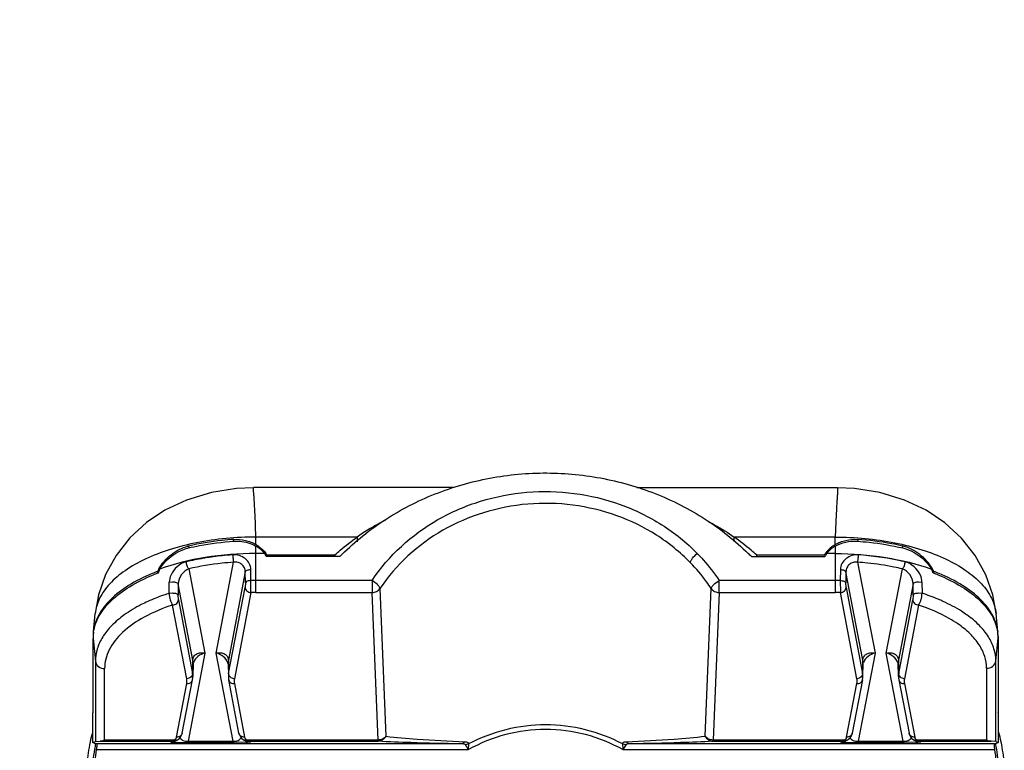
# Model space of a CAD drawing. Header units: inches. Extents: x 0 to 17, y 0 to 11.
# Tile 9 of 104: x 2.249 to 2.918, y 6.452 to 6.948. Entities that reach past the tile are written whole.
import ezdxf

# ---------------------------------------------------------------- set-up
doc = ezdxf.new("R2010")
doc.units = ezdxf.units.IN
doc.header["$LTSCALE"] = 0.935
doc.header["$MEASUREMENT"] = 0
doc.layers.get('0').update_dxf_attribs({"linetype": 'CONTINUOUS'})
doc.layers.add('1', color=7, linetype='CONTINUOUS')
doc.layers.add('2', color=7, linetype='CONTINUOUS')
doc.styles.get("Standard").update_dxf_attribs({"font": 'txt', "width": 0.8})
doc.dimstyles.new('DIMSTYLE_1', dxfattribs={"dimtxt": 0.15625, "dimasz": 0.1875, "dimexe": 0.125, "dimexo": 0.0625, "dimgap": 0.039062, "dimtad": 0, "dimtih": 1, "dimtoh": 1, "dimdec": 1, "dimlfac": 5, "dimzin": 4, "dimdsep": 46, "dimtxsty": 'Standard', "dimblk": '_FILLED', "dimblk1": '_FILLED', "dimblk2": '_FILLED', "dimcen": 0.09, "dimazin": 1, "dimtfac": 1, "dimtofl": 0, "dimtmove": 0, "dimatfit": 3, "dimldrblk": '_FILLED', "dimfxl": 1, "dimtolj": 1, "dimtzin": 4, "dimarcsym": 0})

# ---------------------------------------------------------------- blocks, each defined once
blk = doc.blocks.new('_FILLED')
at = {"color": 0, "linetype": 'ByBlock'}
blk.add_solid([(0, 0), (-1, 0.1667), (-1, -0.1667)], dxfattribs=at)
blk = doc.blocks.new('*D2')
at = {"color": 7, "linetype": 'Continuous', "transparency": 16777216}
for p, q in [((2.42582, 8.16523), (1.28254, 8.16523)), ((1.40754, 8.16523), (1.40754, 7.00897)), ((1.40754, 5.8527), (1.40754, 7.00897)), ((2.42582, 5.8527), (1.28254, 5.8527))]:
    blk.add_line(p, q, dxfattribs=at)
at = {"color": 7, "linetype": 'Continuous', "transparency": 16777216, "xscale": 0.1875, "yscale": 0.1875, "zscale": 0.1875}
for p, rotation in [((1.40754, 8.16523), 90), ((1.40754, 5.8527), 270)]:
    blk.add_blockref('_FILLED', p, dxfattribs=dict(at, rotation=rotation))
at = {"color": 7, "linetype": 'Continuous', "transparency": 16777216, "insert": (1.21223, 7.09329), "char_height": 0.15625, "width": 0.625, "attachment_point": 2, "rotation": 90, "line_spacing_factor": 0.9}
blk.add_mtext('293.7', dxfattribs=at)

msp = doc.modelspace()

# ---------------------------------------------------------------- linework, layer by layer
at = {"layer": '1', "color": 7, "linetype": 'Continuous'}
for p, q in [((2.40793, 6.63017), (2.40793, 6.63017)), ((2.54365, 6.63017), (2.40793, 6.63017)), ((2.66834, 6.63017), (2.80488, 6.63017)), ((2.40958, 6.5966), (2.40892, 6.61218)), ((2.80395, 6.61206), (2.80328, 6.5966)), ((2.39422, 6.5938), (2.39444, 6.59496)), ((2.39444, 6.59496), (2.39436, 6.59495)), ((2.39444, 6.59496), (2.39436, 6.59495)), ((2.40958, 6.59146), (2.40958, 6.5966)), ((2.47836, 6.5966), (2.40958, 6.5966)), ((2.47836, 6.59659), (2.47836, 6.59339)), ((2.80328, 6.5966), (2.73451, 6.5966)), ((2.73451, 6.59358), (2.73451, 6.59659)), ((2.80328, 6.59146), (2.80328, 6.5966)), ((2.81842, 6.59496), (2.81865, 6.59379)), ((2.81851, 6.59495), (2.81842, 6.59496)), ((2.81851, 6.59495), (2.81842, 6.59496)), ((2.36373, 6.59046), (2.36399, 6.58923)), ((2.40958, 6.55888), (2.40958, 6.59035)), ((2.80328, 6.59035), (2.80328, 6.55888)), ((2.84888, 6.58923), (2.84913, 6.59046)), ((2.38251, 6.51772), (2.39435, 6.57948)), ((2.41539, 6.58541), (2.40958, 6.58541)), ((2.46652, 6.58326), (2.41657, 6.58326)), ((2.41702, 6.58448), (2.41678, 6.58326)), ((2.41702, 6.58448), (2.46309, 6.58448)), ((2.46309, 6.58448), (2.46309, 6.58326)), ((2.74635, 6.58326), (2.7963, 6.58326)), ((2.74977, 6.58448), (2.79585, 6.58448)), ((2.79608, 6.58326), (2.79585, 6.58448)), ((2.80328, 6.58541), (2.79748, 6.58541)), ((2.81851, 6.57948), (2.83036, 6.51772)), ((2.83858, 6.58221), (2.82598, 6.58392)), ((2.34275, 6.57208), (2.34254, 6.57318)), ((2.36392, 6.57491), (2.37488, 6.51772)), ((2.4023, 6.57298), (2.39078, 6.5129)), ((2.40238, 6.56544), (2.4023, 6.57298)), ((2.40617, 6.56697), (2.40609, 6.57451)), ((2.80677, 6.57451), (2.80669, 6.56697)), ((2.81057, 6.57298), (2.81049, 6.56544)), ((2.82209, 6.5129), (2.81057, 6.57298)), ((2.83798, 6.51772), (2.84895, 6.57491)), ((2.87032, 6.57318), (2.87011, 6.57208)), ((2.35057, 6.55834), (2.35065, 6.56597)), ((2.35065, 6.56597), (2.35276, 6.5662)), ((2.40238, 6.56544), (2.40219, 6.56239)), ((2.40611, 6.55885), (2.40617, 6.56697)), ((2.48846, 6.567), (2.40958, 6.567)), ((2.48846, 6.567), (2.48846, 6.55888)), ((2.7244, 6.55888), (2.7244, 6.567)), ((2.80328, 6.567), (2.7244, 6.567)), ((2.80669, 6.56697), (2.80676, 6.55885)), ((2.81068, 6.56239), (2.81049, 6.56544)), ((2.86012, 6.5662), (2.86221, 6.56597)), ((2.86222, 6.56597), (2.86229, 6.55834)), ((2.35667, 6.56474), (2.35661, 6.55712)), ((2.36661, 6.5129), (2.35667, 6.56474)), ((2.39096, 6.50385), (2.40219, 6.56239)), ((2.40611, 6.55885), (2.39488, 6.50032)), ((2.40958, 6.55888), (2.48846, 6.55888)), ((2.49258, 6.45861), (2.48846, 6.55888)), ((2.49384, 6.56157), (2.49791, 6.46122)), ((2.71496, 6.46122), (2.71902, 6.56157)), ((2.7244, 6.55888), (2.72029, 6.45861)), ((2.7244, 6.55888), (2.80328, 6.55888)), ((2.81799, 6.50032), (2.80676, 6.55885)), ((2.81068, 6.56239), (2.8219, 6.50385)), ((2.85619, 6.56474), (2.84625, 6.5129)), ((2.85625, 6.55712), (2.85619, 6.56474)), ((2.3361, 6.55278), (2.33598, 6.55273)), ((2.3361, 6.55278), (2.33599, 6.55273)), ((2.35057, 6.55834), (2.35269, 6.55857)), ((2.35683, 6.55392), (2.35661, 6.55712)), ((2.35683, 6.55392), (2.36643, 6.50385)), ((2.84643, 6.50385), (2.85603, 6.55391)), ((2.85625, 6.55712), (2.85603, 6.55391)), ((2.86017, 6.55857), (2.86229, 6.55834)), ((2.36251, 6.50032), (2.35291, 6.55038)), ((2.85995, 6.55038), (2.85035, 6.50032)), ((2.29905, 6.53246), (2.30028, 6.54464)), ((2.30028, 6.54465), (2.30028, 6.54464)), ((2.91383, 6.53229), (2.91258, 6.54465)), ((2.29885, 6.52764), (2.30042, 6.51216)), ((2.29885, 6.47725), (2.29885, 6.52764)), ((2.299, 6.53191), (2.29886, 6.52911)), ((2.29887, 6.529), (2.29888, 6.52909)), ((2.29905, 6.529), (2.29906, 6.52908)), ((2.91245, 6.51242), (2.91401, 6.5279)), ((2.91401, 6.52911), (2.91387, 6.53191)), ((2.91401, 6.52911), (2.91401, 6.47725)), ((2.30042, 6.51216), (2.30042, 6.45759)), ((2.37488, 6.51772), (2.3634, 6.45782)), ((2.36643, 6.50385), (2.36661, 6.5129)), ((2.394, 6.45782), (2.38251, 6.51772)), ((2.39078, 6.5129), (2.39096, 6.50385)), ((2.83036, 6.51772), (2.81887, 6.45782)), ((2.8219, 6.50385), (2.82209, 6.5129)), ((2.84947, 6.45782), (2.83798, 6.51772)), ((2.84625, 6.5129), (2.84643, 6.50385)), ((2.91245, 6.45759), (2.91245, 6.51242)), ((2.30669, 6.45861), (2.30669, 6.50718)), ((2.36679, 6.51082), (2.36661, 6.50178)), ((2.3906, 6.51081), (2.39078, 6.50178)), ((2.82208, 6.50177), (2.82226, 6.51082)), ((2.84626, 6.50178), (2.84607, 6.51081)), ((2.90617, 6.50744), (2.90617, 6.45861)), ((2.35941, 6.46326), (2.36638, 6.4996)), ((2.39798, 6.46326), (2.39101, 6.4996)), ((2.82185, 6.4996), (2.81488, 6.46326)), ((2.82208, 6.50177), (2.82208, 6.50187)), ((2.84649, 6.4996), (2.85346, 6.46326)), ((2.35554, 6.46059), (2.36251, 6.49694)), ((2.39488, 6.49694), (2.40185, 6.46059)), ((2.81102, 6.46059), (2.81799, 6.49694)), ((2.85035, 6.49694), (2.85732, 6.46059)), ((2.29885, 6.47725), (2.29875, 6.47721)), ((2.29875, 6.4569), (2.29875, 6.47721)), ((2.91411, 6.47721), (2.91401, 6.47725)), ((2.91411, 6.47721), (2.91411, 6.4569)), ((2.35407, 6.45861), (2.30669, 6.45861)), ((2.35384, 6.45832), (2.35407, 6.45861)), ((2.35554, 6.46059), (2.35527, 6.45981)), ((2.40264, 6.45839), (2.40148, 6.45854)), ((2.40333, 6.45861), (2.40264, 6.45839)), ((2.49258, 6.45861), (2.40333, 6.45861)), ((2.40333, 6.45861), (2.40371, 6.45816)), ((2.49258, 6.45861), (2.49258, 6.45777)), ((2.72029, 6.45777), (2.72029, 6.45861)), ((2.80954, 6.45861), (2.72029, 6.45861)), ((2.80931, 6.45832), (2.80954, 6.45861)), ((2.81102, 6.46059), (2.81074, 6.45981)), ((2.85812, 6.45839), (2.85696, 6.45854)), ((2.8588, 6.45861), (2.85812, 6.45839)), ((2.90617, 6.45861), (2.8588, 6.45861)), ((2.8588, 6.45861), (2.85919, 6.45816)), ((2.29875, 6.4569), (2.30042, 6.45759)), ((2.30014, 6.45633), (2.29875, 6.4569)), ((2.30132, 6.45603), (2.30014, 6.45633)), ((2.30042, 6.45759), (2.30364, 6.45777)), ((2.30104, 6.4521), (2.55394, 6.4521)), ((2.54873, 6.45603), (2.30132, 6.45603)), ((2.30364, 6.45777), (2.35283, 6.45777)), ((2.35157, 6.45748), (2.35283, 6.45777)), ((2.35157, 6.45748), (2.35299, 6.45764)), ((2.35283, 6.45777), (2.35368, 6.45816)), ((2.35298, 6.45777), (2.35283, 6.45777)), ((2.35299, 6.45764), (2.3543, 6.45794)), ((2.3543, 6.45794), (2.35413, 6.4579)), ((2.35471, 6.4571), (2.36265, 6.45698)), ((2.3634, 6.45697), (2.36265, 6.45698)), ((2.3634, 6.45697), (2.3634, 6.45782)), ((2.3634, 6.45782), (2.394, 6.45782)), ((2.3634, 6.45697), (2.394, 6.45697)), ((2.394, 6.45782), (2.394, 6.45697)), ((2.39475, 6.45698), (2.394, 6.45697)), ((2.4027, 6.4571), (2.39475, 6.45698)), ((2.40327, 6.4579), (2.4031, 6.45794)), ((2.4044, 6.45764), (2.4031, 6.45794)), ((2.40316, 6.45793), (2.40327, 6.4579)), ((2.40371, 6.45816), (2.40413, 6.45788)), ((2.40413, 6.45788), (2.40443, 6.45778)), ((2.40582, 6.45748), (2.4044, 6.45764)), ((2.40456, 6.45777), (2.40442, 6.45777)), ((2.40456, 6.45777), (2.40582, 6.45748)), ((2.40456, 6.45777), (2.49258, 6.45777)), ((2.55394, 6.4521), (2.55425, 6.45621)), ((2.65862, 6.45621), (2.65893, 6.4521)), ((2.66121, 6.45557), (2.65893, 6.4521)), ((2.65893, 6.4521), (2.91182, 6.4521)), ((2.91155, 6.45603), (2.66414, 6.45603)), ((2.72029, 6.45777), (2.8083, 6.45777)), ((2.80704, 6.45748), (2.8083, 6.45777)), ((2.80704, 6.45748), (2.80846, 6.45764)), ((2.8083, 6.45777), (2.80915, 6.45816)), ((2.80845, 6.45777), (2.8083, 6.45777)), ((2.80977, 6.45794), (2.80846, 6.45764)), ((2.80977, 6.45794), (2.8096, 6.4579)), ((2.81018, 6.4571), (2.81812, 6.45698)), ((2.81887, 6.45697), (2.81812, 6.45698)), ((2.81887, 6.45697), (2.81887, 6.45782)), ((2.81887, 6.45782), (2.84947, 6.45782)), ((2.81887, 6.45697), (2.84947, 6.45697)), ((2.84947, 6.45782), (2.84947, 6.45697)), ((2.85022, 6.45698), (2.84947, 6.45697)), ((2.85817, 6.4571), (2.85022, 6.45698)), ((2.85874, 6.4579), (2.85857, 6.45794)), ((2.85857, 6.45794), (2.85988, 6.45764)), ((2.85864, 6.45792), (2.85874, 6.4579)), ((2.85919, 6.45816), (2.8596, 6.45788)), ((2.8596, 6.45788), (2.8599, 6.45778)), ((2.85988, 6.45764), (2.8613, 6.45748)), ((2.86003, 6.45777), (2.85989, 6.45777)), ((2.86003, 6.45777), (2.8613, 6.45748)), ((2.86003, 6.45777), (2.90923, 6.45777)), ((2.91245, 6.45759), (2.90923, 6.45777)), ((2.91245, 6.45759), (2.91411, 6.4569)), ((2.91411, 6.4569), (2.91272, 6.45633))]:
    msp.add_line(p, q, dxfattribs=at)
for points in [[(2.40793, 6.63013), (2.3964, 6.62952), (2.37939, 6.62682), (2.36244, 6.62171), (2.34771, 6.61481), (2.33506, 6.60639), (2.32375, 6.59597), (2.31446, 6.5841), (2.30733, 6.57107), (2.30254, 6.55732), (2.30028, 6.54465)], [(2.91258, 6.54465), (2.91035, 6.55721), (2.90558, 6.57098), (2.89846, 6.58403), (2.88918, 6.59591), (2.87785, 6.60635), (2.86521, 6.61478), (2.85047, 6.62169), (2.83351, 6.62681), (2.81649, 6.62952), (2.80488, 6.63013)], [(2.36638, 6.4996), (2.36641, 6.4998), (2.36656, 6.50085), (2.36661, 6.50177)], [(2.39078, 6.50177), (2.39083, 6.50088), (2.39097, 6.49984), (2.39101, 6.4996)], [(2.82185, 6.4996), (2.82189, 6.4998), (2.82203, 6.50085), (2.82208, 6.50177)], [(2.84626, 6.50177), (2.84631, 6.50088), (2.84644, 6.49984), (2.84649, 6.4996)], [(2.35498, 6.45814), (2.3552, 6.45822), (2.35544, 6.45832), (2.35568, 6.45843), (2.35591, 6.45854)], [(2.35591, 6.45854), (2.35618, 6.4587), (2.35755, 6.45977), (2.3586, 6.46113), (2.35929, 6.46276), (2.35941, 6.46327)], [(2.39798, 6.46327), (2.39807, 6.46288), (2.39874, 6.46123), (2.39976, 6.45985), (2.40111, 6.45876), (2.40148, 6.45854)], [(2.40148, 6.45854), (2.40168, 6.45844), (2.40192, 6.45833), (2.40216, 6.45823), (2.40238, 6.45815), (2.40259, 6.45808), (2.40279, 6.45802), (2.40298, 6.45797), (2.40316, 6.45793)], [(2.81045, 6.45814), (2.81068, 6.45822), (2.81091, 6.45832), (2.81116, 6.45843), (2.81138, 6.45854)], [(2.81138, 6.45854), (2.81166, 6.4587), (2.81302, 6.45977), (2.81407, 6.46113), (2.81477, 6.46276), (2.81488, 6.46327)], [(2.85345, 6.46327), (2.85354, 6.46288), (2.85421, 6.46123), (2.85524, 6.45985), (2.85658, 6.45876), (2.85695, 6.45854)], [(2.85696, 6.45854), (2.85705, 6.45849), (2.85731, 6.45837), (2.85756, 6.45826), (2.8578, 6.45817), (2.85803, 6.45809), (2.85824, 6.45803), (2.85845, 6.45797), (2.85864, 6.45792)], [(2.35413, 6.4579), (2.35418, 6.45791), (2.35437, 6.45796), (2.35456, 6.45801), (2.35477, 6.45807), (2.35498, 6.45814)], [(2.8096, 6.4579), (2.80965, 6.45791), (2.80984, 6.45796), (2.81004, 6.45801), (2.81024, 6.45807), (2.81045, 6.45814)]]:
    msp.add_lwpolyline(points, dxfattribs=at)
for centre, radius, start, end in [((2.36969, 6.56488), 0.02626, 103.12385, 104.05793), ((2.39634, 6.56932), 0.0258, 57.68777, 59.10918), ((2.39987, 6.57318), 0.02053, 33.38787, 38.20511), ((2.81299, 6.57318), 0.02053, 141.79123, 146.6115), ((2.81683, 6.56886), 0.02635, 120.94135, 122.33448), ((2.84335, 6.56565), 0.02547, 75.90871, 76.87626), ((2.61946, 6.45834), 0.17806, 44.55235, 45.53101), ((2.88004, 6.58453), 0.13026, 180.02126, 180.55672), ((2.8037, 6.37332), 0.20669, 84.03652, 85.89066), ((2.80372, 6.37082), 0.21426, 84.03633, 85.89047), ((2.38971, 6.44916), 0.13268, 110.82271, 112.46319), ((2.38995, 6.44731), 0.13336, 110.62863, 112.243), ((2.37149, 6.55856), 0.03243, 149.53356, 153.1997), ((2.37261, 6.56106), 0.03165, 154.46383, 159.54201), ((2.84026, 6.56106), 0.03163, 20.45627, 25.49172), ((2.84169, 6.55871), 0.03208, 26.80047, 30.46351), ((2.82291, 6.4473), 0.13337, 67.75726, 69.3708), ((2.82316, 6.44916), 0.13269, 67.53782, 69.17775), ((2.40958, 6.34881), 0.21819, 90.44744, 90.89511), ((2.40958, 6.34869), 0.21831, 89.99999, 90.44746), ((2.80328, 6.34869), 0.21831, 89.55232, 90.00001), ((2.80328, 6.34881), 0.21819, 89.10452, 89.55233), ((2.40958, 6.35319), 0.20569, 89.99991, 90.96808), ((2.80328, 6.35319), 0.20569, 89.03154, 90.0001), ((2.32648, 6.5279), 0.02762, 177.71183, 180.53334), ((2.32687, 6.52787), 0.02801, 171.83245, 177.52136), ((2.886, 6.52787), 0.02801, 2.42277, 8.16023), ((2.88638, 6.5279), 0.02763, 0.00106, 2.41027), ((2.35676, 6.51101), 0.01004, 358.89744, 10.84021), ((2.40064, 6.51101), 0.01004, 169.1571, 181.08506), ((2.81223, 6.51101), 0.01004, 358.89744, 10.84022), ((2.85611, 6.51101), 0.01004, 169.161, 181.09549), ((2.38362, 6.50875), 0.00718, 13.08709, 19.37846), ((2.83911, 6.50876), 0.00717, 13.06136, 19.38039), ((2.35661, 6.50197), 0.01, 358.89495, 10.8721), ((2.40078, 6.50197), 0.01, 169.12789, 181.10505), ((2.81204, 6.50196), 0.01004, 3.6655, 10.8678), ((2.81221, 6.50197), 0.00987, 359.42897, 3.64312), ((2.85625, 6.50197), 0.01, 169.1279, 181.10505), ((2.352, 6.45999), 0.00248, 314.71751, 317.76169), ((2.35535, 6.46133), 0.00301, 244.7153, 250.21946), ((2.35527, 6.46112), 0.00278, 250.24797, 253.32345), ((2.40468, 6.46116), 0.00289, 191.36308, 208.0212), ((2.80747, 6.45999), 0.00248, 314.7274, 317.76154), ((2.81082, 6.46133), 0.00301, 244.7153, 250.21948), ((2.81075, 6.46112), 0.00278, 250.248, 253.32348), ((2.86016, 6.46116), 0.00289, 191.36309, 208.02121), ((2.40418, 6.43633), 0.10433, 171.30838, 175.66944), ((2.35279, 6.46442), 0.00665, 271.60571, 279.80394), ((2.35736, 6.53302), 0.07597, 267.0773, 267.99578), ((2.35216, 6.45983), 0.00225, 312.42467, 314.70325), ((2.35278, 6.46446), 0.0067, 279.79766, 281.58453), ((2.40005, 6.5326), 0.07555, 272.01019, 272.93212), ((2.40461, 6.46446), 0.0067, 258.46337, 260.20363), ((2.4046, 6.46442), 0.00665, 260.19719, 268.46548), ((2.40461, 6.4588), 0.00104, 260.28851, 267.50593), ((2.74918, 6.583), 0.23507, 212.82844, 213.84194), ((2.80826, 6.46442), 0.00665, 271.60571, 279.80394), ((2.81284, 6.53302), 0.07597, 267.0773, 267.99578), ((2.80763, 6.45983), 0.00225, 312.42482, 314.71347), ((2.80826, 6.46446), 0.0067, 279.79766, 281.58454), ((2.85552, 6.5326), 0.07555, 272.01019, 272.93212), ((2.86008, 6.46446), 0.0067, 258.41854, 260.19937), ((2.86008, 6.46442), 0.00665, 260.19309, 268.39428), ((2.86008, 6.45881), 0.00104, 259.86564, 267.50246)]:
    msp.add_arc(centre, radius, start, end, dxfattribs=at)
for centre, major_axis, ratio, start_param, end_param in [((2.3951, 6.57654), (0.02373, -0.00088), 0.746346, 0.573384, 0.942231), ((2.81777, 6.57654), (0.02373, 0.00088), 0.746346, 2.199434, 2.568208), ((2.39474, 6.57466), (0.02371, 0.00099), 0.905266, 0.365221, 0.477304), ((2.81813, 6.57466), (0.02371, -0.00099), 0.905266, 2.664289, 2.776372), ((2.83428, 6.45658), (0.07874, 0), 0.035998, -0.193853, -0.087266), ((2.83428, 6.43628), (0, 0.09092), 0.866025, -1.48353, -1.395997)]:
    msp.add_ellipse(centre, major_axis=major_axis, ratio=ratio, start_param=start_param, end_param=end_param, dxfattribs=at)
for points, knots in [([(2.46652, 6.58326), (2.47527, 6.59215), (2.49489, 6.60825), (2.52874, 6.62618), (2.56594, 6.63734), (2.60484, 6.64135), (2.64381, 6.63794), (2.68119, 6.62736), (2.71536, 6.60995), (2.73528, 6.59416), (2.7442, 6.58541)], [0, 0, 0, 0, 0.122085, 0.246455, 0.372622, 0.499774, 0.626961, 0.753229, 0.877748, 1, 1, 1, 1]), ([(2.40892, 6.61218), (2.40885, 6.61354), (2.40872, 6.6161), (2.40853, 6.61968), (2.40834, 6.62276), (2.40817, 6.62532), (2.40799, 6.62733), (2.40788, 6.62867), (2.40785, 6.62944), (2.40785, 6.62983), (2.40787, 6.63003), (2.4079, 6.63017), (2.40794, 6.63017)], [0, 0, 0, 0, 0.226026, 0.425597, 0.597231, 0.739699, 0.851956, 0.932955, 0.961506, 0.982072, 0.994719, 1, 1, 1, 1]), ([(2.48846, 6.567), (2.49971, 6.58393), (2.52364, 6.60565), (2.56204, 6.62201), (2.59366, 6.62817), (2.62599, 6.62739), (2.65728, 6.61993), (2.68586, 6.60604), (2.70227, 6.59281), (2.7095, 6.58541)], [0, 0, 0, 0, 0.242526, 0.368171, 0.495647, 0.62374, 0.751236, 0.876524, 1, 1, 1, 1]), ([(2.80488, 6.63017), (2.8049, 6.63016), (2.80489, 6.63002), (2.80493, 6.62983), (2.80493, 6.62944), (2.80496, 6.62866), (2.80492, 6.62731), (2.80472, 6.62529), (2.80455, 6.62271), (2.80435, 6.61961), (2.80415, 6.616), (2.80402, 6.61343), (2.80395, 6.61206)], [0, 0, 0, 0, 0.004654, 0.017234, 0.03782, 0.066386, 0.147266, 0.259594, 0.402209, 0.574028, 0.773786, 1, 1, 1, 1]), ([(2.70479, 6.57918), (2.69789, 6.58626), (2.68224, 6.5989), (2.65497, 6.61219), (2.6251, 6.61933), (2.59424, 6.62008), (2.56407, 6.61418), (2.52741, 6.59853), (2.50458, 6.57775), (2.49385, 6.56157)], [0, 0, 0, 0, 0.123525, 0.248808, 0.376257, 0.504289, 0.631713, 0.757341, 1, 1, 1, 1]), ([(2.49757, 6.60794), (2.4959, 6.60713), (2.48927, 6.60376), (2.48291, 6.59984), (2.47836, 6.59659)], [0, 0, 0, 0, 0.248799, 1, 1, 1, 1]), ([(2.71708, 6.60708), (2.71858, 6.60632), (2.72459, 6.60316), (2.73036, 6.59955), (2.73451, 6.5966)], [0, 0, 0, 0, 0.248795, 1, 1, 1, 1]), ([(2.40958, 6.5966), (2.39602, 6.59659), (2.37601, 6.5948), (2.35098, 6.58846), (2.33462, 6.58219), (2.32087, 6.57447), (2.31018, 6.56554), (2.30293, 6.55561), (2.30064, 6.5482), (2.30028, 6.54465)], [0, 0, 0, 0, 0.314173, 0.461357, 0.597026, 0.718811, 0.824884, 0.917182, 1, 1, 1, 1]), ([(2.36371, 6.58917), (2.36617, 6.58975), (2.37632, 6.59189), (2.38665, 6.5932), (2.39447, 6.59375)], [0, 0, 0, 0, 0.243525, 1, 1, 1, 1]), ([(2.39436, 6.59495), (2.39173, 6.59477), (2.38144, 6.59386), (2.37122, 6.59218), (2.36373, 6.59046)], [0, 0, 0, 0, 0.255538, 1, 1, 1, 1]), ([(2.39444, 6.59496), (2.39709, 6.59514), (2.40241, 6.59476), (2.40736, 6.59278), (2.40958, 6.59146)], [0, 0, 0, 0, 0.506738, 1, 1, 1, 1]), ([(2.39447, 6.59375), (2.39582, 6.59384), (2.40103, 6.59384), (2.40626, 6.59231), (2.40958, 6.59035)], [0, 0, 0, 0, 0.259492, 1, 1, 1, 1]), ([(2.46309, 6.58448), (2.4643, 6.58555), (2.46923, 6.58979), (2.47438, 6.59376), (2.47836, 6.5966)], [0, 0, 0, 0, 0.248054, 1, 1, 1, 1]), ([(2.74977, 6.58448), (2.74857, 6.58555), (2.74364, 6.58979), (2.73849, 6.59376), (2.73451, 6.5966)], [0, 0, 0, 0, 0.248053, 1, 1, 1, 1]), ([(2.80326, 6.59144), (2.80548, 6.59278), (2.81045, 6.59475), (2.81577, 6.59514), (2.81842, 6.59496)], [0, 0, 0, 0, 0.493234, 1, 1, 1, 1]), ([(2.80328, 6.5966), (2.81685, 6.59659), (2.83686, 6.5948), (2.86189, 6.58846), (2.87825, 6.58219), (2.892, 6.57447), (2.90268, 6.56554), (2.90993, 6.55561), (2.91222, 6.5482), (2.91258, 6.54464)], [0, 0, 0, 0, 0.314174, 0.461358, 0.597027, 0.718812, 0.824884, 0.917182, 1, 1, 1, 1]), ([(2.80328, 6.59035), (2.80548, 6.59165), (2.81044, 6.59356), (2.81573, 6.59393), (2.81839, 6.59374)], [0, 0, 0, 0, 0.488059, 1, 1, 1, 1]), ([(2.81839, 6.59374), (2.82104, 6.59356), (2.83137, 6.59263), (2.84163, 6.59093), (2.84915, 6.58917)], [0, 0, 0, 0, 0.255661, 1, 1, 1, 1]), ([(2.84913, 6.59046), (2.84668, 6.59102), (2.83657, 6.59312), (2.8263, 6.59441), (2.81851, 6.59495)], [0, 0, 0, 0, 0.2437, 1, 1, 1, 1]), ([(2.34354, 6.575), (2.34573, 6.57873), (2.35146, 6.5853), (2.35926, 6.58934), (2.36331, 6.59036)], [0, 0, 0, 0, 0.508403, 1, 1, 1, 1]), ([(2.34406, 6.5747), (2.34514, 6.57647), (2.35016, 6.58303), (2.3577, 6.58775), (2.36371, 6.58917)], [0, 0, 0, 0, 0.25123, 1, 1, 1, 1]), ([(2.41013, 6.59112), (2.4107, 6.59076), (2.41287, 6.58927), (2.4148, 6.58742), (2.41601, 6.58588)], [0, 0, 0, 0, 0.256785, 1, 1, 1, 1]), ([(2.80274, 6.59112), (2.80217, 6.59076), (2.8, 6.58927), (2.79807, 6.58742), (2.79686, 6.58588)], [0, 0, 0, 0, 0.256775, 1, 1, 1, 1]), ([(2.84915, 6.58917), (2.85113, 6.5887), (2.85892, 6.58589), (2.86558, 6.58), (2.86882, 6.57468)], [0, 0, 0, 0, 0.24569, 1, 1, 1, 1]), ([(2.86934, 6.57498), (2.86715, 6.57871), (2.86139, 6.58526), (2.85361, 6.58934), (2.84955, 6.59036)], [0, 0, 0, 0, 0.508632, 1, 1, 1, 1]), ([(2.40958, 6.58541), (2.39806, 6.58541), (2.37581, 6.58371), (2.35409, 6.57837), (2.34406, 6.5747)], [0, 0, 0, 0, 0.518878, 1, 1, 1, 1]), ([(2.36224, 6.57979), (2.35769, 6.57873), (2.35225, 6.57368), (2.35066, 6.56754), (2.35065, 6.56598)], [0, 0, 0, 0, 0.748805, 1, 1, 1, 1]), ([(2.37766, 6.58275), (2.37635, 6.58255), (2.37118, 6.58172), (2.36604, 6.58069), (2.36224, 6.57979)], [0, 0, 0, 0, 0.253783, 1, 1, 1, 1]), ([(2.36392, 6.57491), (2.36337, 6.57548), (2.36264, 6.57713), (2.36228, 6.57885), (2.36224, 6.57979)], [0, 0, 0, 0, 0.456637, 1, 1, 1, 1]), ([(2.39435, 6.57948), (2.39173, 6.57929), (2.38151, 6.57836), (2.37135, 6.57666), (2.36392, 6.57491)], [0, 0, 0, 0, 0.255748, 1, 1, 1, 1]), ([(2.3938, 6.58453), (2.39243, 6.58443), (2.38704, 6.584), (2.38167, 6.58335), (2.37766, 6.58275)], [0, 0, 0, 0, 0.252181, 1, 1, 1, 1]), ([(2.39379, 6.58453), (2.39381, 6.58358), (2.39393, 6.58189), (2.39415, 6.5802), (2.39435, 6.57948)], [0, 0, 0, 0, 0.559193, 1, 1, 1, 1]), ([(2.40609, 6.57451), (2.40608, 6.57592), (2.4053, 6.57879), (2.4024, 6.58215), (2.39838, 6.58428), (2.39531, 6.58463), (2.3938, 6.58453)], [0, 0, 0, 0, 0.240041, 0.486203, 0.739858, 1, 1, 1, 1]), ([(2.4023, 6.57298), (2.40229, 6.57393), (2.40186, 6.57584), (2.40003, 6.57811), (2.39739, 6.57948), (2.39536, 6.57961), (2.39435, 6.57948)], [0, 0, 0, 0, 0.24765, 0.48842, 0.735424, 1, 1, 1, 1]), ([(2.70479, 6.57918), (2.70484, 6.57962), (2.70529, 6.58067), (2.70672, 6.58288), (2.7083, 6.58445), (2.70949, 6.58541)], [0, 0, 0, 0, 0.170445, 0.420606, 1, 1, 1, 1]), ([(2.71902, 6.56157), (2.71798, 6.56313), (2.71366, 6.56933), (2.70875, 6.57511), (2.70479, 6.57918)], [0, 0, 0, 0, 0.248792, 1, 1, 1, 1]), ([(2.70949, 6.58541), (2.71089, 6.58398), (2.71628, 6.57821), (2.72113, 6.57192), (2.7244, 6.567)], [0, 0, 0, 0, 0.25205, 1, 1, 1, 1]), ([(2.80328, 6.58541), (2.81481, 6.58539), (2.83706, 6.58371), (2.85877, 6.57836), (2.86882, 6.5747)], [0, 0, 0, 0, 0.518851, 1, 1, 1, 1]), ([(2.81907, 6.58453), (2.81755, 6.58463), (2.81449, 6.58428), (2.81048, 6.58214), (2.80757, 6.57879), (2.80678, 6.57592), (2.80677, 6.57451)], [0, 0, 0, 0, 0.260116, 0.51375, 0.759955, 1, 1, 1, 1]), ([(2.81851, 6.57948), (2.8175, 6.57961), (2.81547, 6.57948), (2.81283, 6.5781), (2.81101, 6.57583), (2.81057, 6.57393), (2.81057, 6.57298)], [0, 0, 0, 0, 0.265357, 0.512485, 0.753099, 1, 1, 1, 1]), ([(2.81851, 6.57948), (2.81872, 6.5802), (2.81893, 6.58189), (2.81906, 6.58358), (2.81907, 6.58453)], [0, 0, 0, 0, 0.440812, 1, 1, 1, 1]), ([(2.84895, 6.57491), (2.84704, 6.57536), (2.83918, 6.57707), (2.83122, 6.57826), (2.82518, 6.57889)], [0, 0, 0, 0, 0.244367, 1, 1, 1, 1]), ([(2.85062, 6.57979), (2.84964, 6.58002), (2.84564, 6.58093), (2.84162, 6.5817), (2.83858, 6.58221)], [0, 0, 0, 0, 0.246757, 1, 1, 1, 1]), ([(2.85062, 6.57979), (2.85058, 6.57885), (2.85022, 6.57713), (2.84949, 6.57548), (2.84895, 6.57491)], [0, 0, 0, 0, 0.543359, 1, 1, 1, 1]), ([(2.86221, 6.56597), (2.86223, 6.56754), (2.86061, 6.5737), (2.85516, 6.57868), (2.85062, 6.57979)], [0, 0, 0, 0, 0.251326, 1, 1, 1, 1]), ([(2.36392, 6.57491), (2.36193, 6.57421), (2.35838, 6.57129), (2.35668, 6.56697), (2.35667, 6.56474)], [0, 0, 0, 0, 0.48531, 1, 1, 1, 1]), ([(2.4023, 6.57298), (2.40242, 6.5735), (2.40389, 6.57433), (2.40522, 6.57449), (2.40609, 6.57451)], [0, 0, 0, 0, 0.383571, 1, 1, 1, 1]), ([(2.80677, 6.57451), (2.80764, 6.57449), (2.80898, 6.57433), (2.81045, 6.5735), (2.81057, 6.57298)], [0, 0, 0, 0, 0.616429, 1, 1, 1, 1]), ([(2.85619, 6.56474), (2.85619, 6.56697), (2.85448, 6.57129), (2.85093, 6.57421), (2.84895, 6.57491)], [0, 0, 0, 0, 0.514645, 1, 1, 1, 1]), ([(2.33901, 6.57178), (2.33346, 6.56948), (2.32335, 6.56447), (2.31073, 6.55492), (2.30211, 6.54409), (2.2994, 6.53584), (2.299, 6.53191)], [0, 0, 0, 0, 0.305482, 0.571145, 0.798955, 1, 1, 1, 1]), ([(2.29914, 6.53185), (2.29969, 6.53572), (2.30267, 6.54378), (2.31141, 6.55431), (2.32398, 6.56361), (2.33399, 6.56851), (2.33947, 6.57075)], [0, 0, 0, 0, 0.201202, 0.429758, 0.69553, 1, 1, 1, 1]), ([(2.35276, 6.5662), (2.35365, 6.5662), (2.355, 6.56605), (2.35655, 6.56527), (2.35667, 6.56474)], [0, 0, 0, 0, 0.620638, 1, 1, 1, 1]), ([(2.40617, 6.56697), (2.4053, 6.56696), (2.40396, 6.5668), (2.4025, 6.56597), (2.40238, 6.56544)], [0, 0, 0, 0, 0.61643, 1, 1, 1, 1]), ([(2.49385, 6.56157), (2.4938, 6.56199), (2.4933, 6.56299), (2.49162, 6.56498), (2.48981, 6.56626), (2.48846, 6.567)], [0, 0, 0, 0, 0.165522, 0.411657, 1, 1, 1, 1]), ([(2.71902, 6.56157), (2.71907, 6.56199), (2.71955, 6.56299), (2.72125, 6.56497), (2.72306, 6.56627), (2.7244, 6.567)], [0, 0, 0, 0, 0.16374, 0.411755, 1, 1, 1, 1]), ([(2.80669, 6.56697), (2.80756, 6.56696), (2.8089, 6.5668), (2.81037, 6.56597), (2.81049, 6.56544)], [0, 0, 0, 0, 0.61643, 1, 1, 1, 1]), ([(2.85619, 6.56474), (2.85632, 6.56527), (2.85787, 6.56605), (2.85922, 6.5662), (2.86012, 6.5662)], [0, 0, 0, 0, 0.379336, 1, 1, 1, 1]), ([(2.8734, 6.57075), (2.87888, 6.56851), (2.88888, 6.56361), (2.90145, 6.55431), (2.9102, 6.54378), (2.91317, 6.53572), (2.91373, 6.53185)], [0, 0, 0, 0, 0.304474, 0.570247, 0.7988, 1, 1, 1, 1]), ([(2.91387, 6.53191), (2.91347, 6.53584), (2.91075, 6.54409), (2.90213, 6.55492), (2.88951, 6.56447), (2.8794, 6.56948), (2.87385, 6.57178)], [0, 0, 0, 0, 0.201044, 0.428853, 0.694517, 1, 1, 1, 1]), ([(2.40219, 6.56239), (2.4022, 6.56149), (2.40319, 6.55961), (2.40512, 6.5589), (2.40611, 6.55885)], [0, 0, 0, 0, 0.476487, 1, 1, 1, 1]), ([(2.48846, 6.55888), (2.48952, 6.55889), (2.49161, 6.55937), (2.49327, 6.56074), (2.49384, 6.56157)], [0, 0, 0, 0, 0.513428, 1, 1, 1, 1]), ([(2.71902, 6.56157), (2.71959, 6.56074), (2.72126, 6.55937), (2.72334, 6.5589), (2.7244, 6.55889)], [0, 0, 0, 0, 0.4866, 1, 1, 1, 1]), ([(2.80676, 6.55885), (2.80775, 6.5589), (2.80967, 6.55961), (2.81066, 6.56149), (2.81068, 6.56239)], [0, 0, 0, 0, 0.523513, 1, 1, 1, 1]), ([(2.33598, 6.55273), (2.33451, 6.55206), (2.32899, 6.5494), (2.32369, 6.54626), (2.32003, 6.54363)], [0, 0, 0, 0, 0.263514, 1, 1, 1, 1]), ([(2.35057, 6.55834), (2.34931, 6.55793), (2.3444, 6.55629), (2.33959, 6.55437), (2.3361, 6.55278)], [0, 0, 0, 0, 0.257621, 1, 1, 1, 1]), ([(2.35057, 6.55834), (2.35062, 6.55681), (2.351, 6.55457), (2.35194, 6.55193), (2.35256, 6.55081), (2.35291, 6.55038)], [0, 0, 0, 0, 0.547991, 0.800201, 1, 1, 1, 1]), ([(2.35269, 6.55857), (2.35362, 6.55856), (2.3549, 6.55842), (2.35618, 6.55774), (2.35656, 6.55732), (2.35661, 6.55712)], [0, 0, 0, 0, 0.637324, 0.856504, 1, 1, 1, 1]), ([(2.35291, 6.55038), (2.3539, 6.55042), (2.35583, 6.55113), (2.3568, 6.55302), (2.35683, 6.55392)], [0, 0, 0, 0, 0.52353, 1, 1, 1, 1]), ([(2.85603, 6.55392), (2.85606, 6.55302), (2.85703, 6.55113), (2.85897, 6.55042), (2.85995, 6.55038)], [0, 0, 0, 0, 0.47647, 1, 1, 1, 1]), ([(2.85625, 6.55712), (2.85631, 6.55732), (2.85668, 6.55774), (2.85796, 6.55842), (2.85925, 6.55856), (2.86017, 6.55857)], [0, 0, 0, 0, 0.143467, 0.362629, 1, 1, 1, 1]), ([(2.85995, 6.55038), (2.8603, 6.55081), (2.86093, 6.55193), (2.86187, 6.55457), (2.86224, 6.55681), (2.86229, 6.55834)], [0, 0, 0, 0, 0.19983, 0.452101, 1, 1, 1, 1]), ([(2.87671, 6.55281), (2.87557, 6.55333), (2.87085, 6.55538), (2.866, 6.55715), (2.86229, 6.55834)], [0, 0, 0, 0, 0.242213, 1, 1, 1, 1]), ([(2.89284, 6.54363), (2.89165, 6.54449), (2.88651, 6.54795), (2.88101, 6.55085), (2.87671, 6.55281)], [0, 0, 0, 0, 0.236508, 1, 1, 1, 1]), ([(2.35291, 6.55038), (2.34625, 6.54818), (2.33415, 6.54317), (2.31909, 6.53302), (2.31049, 6.52255), (2.30718, 6.51371), (2.30667, 6.50932), (2.30669, 6.50718)], [0, 0, 0, 0, 0.313535, 0.581694, 0.805006, 0.904545, 1, 1, 1, 1]), ([(2.88662, 6.53761), (2.88475, 6.5389), (2.87636, 6.54414), (2.86717, 6.548), (2.85995, 6.55038)], [0, 0, 0, 0, 0.230226, 1, 1, 1, 1]), ([(2.32003, 6.54363), (2.31701, 6.54147), (2.31158, 6.53695), (2.30521, 6.52914), (2.30126, 6.52081), (2.30039, 6.51497), (2.30042, 6.51216)], [0, 0, 0, 0, 0.28948, 0.547692, 0.780873, 1, 1, 1, 1]), ([(2.91245, 6.51242), (2.91245, 6.51521), (2.91153, 6.521), (2.90757, 6.52925), (2.90122, 6.537), (2.89583, 6.54148), (2.89284, 6.54363)], [0, 0, 0, 0, 0.219093, 0.45242, 0.710694, 1, 1, 1, 1]), ([(2.90617, 6.50744), (2.90617, 6.51015), (2.90526, 6.51578), (2.90129, 6.52378), (2.89495, 6.53126), (2.88959, 6.53556), (2.88662, 6.53761)], [0, 0, 0, 0, 0.217782, 0.450493, 0.709219, 1, 1, 1, 1]), ([(2.30042, 6.51216), (2.30055, 6.51081), (2.30222, 6.50806), (2.3052, 6.50718), (2.30669, 6.50718)], [0, 0, 0, 0, 0.476184, 1, 1, 1, 1]), ([(2.36661, 6.5129), (2.36663, 6.51379), (2.36714, 6.51559), (2.36925, 6.51741), (2.372, 6.51811), (2.37392, 6.51795), (2.37488, 6.51772)], [0, 0, 0, 0, 0.243982, 0.480245, 0.729835, 1, 1, 1, 1]), ([(2.37488, 6.51772), (2.37317, 6.51732), (2.3699, 6.51575), (2.36758, 6.51282), (2.36699, 6.51116)], [0, 0, 0, 0, 0.498638, 1, 1, 1, 1]), ([(2.38251, 6.51772), (2.38353, 6.51795), (2.38554, 6.5181), (2.38833, 6.51733), (2.3903, 6.51544), (2.39076, 6.51373), (2.39078, 6.5129)], [0, 0, 0, 0, 0.28605, 0.541191, 0.771, 1, 1, 1, 1]), ([(2.3904, 6.51113), (2.38984, 6.51274), (2.38757, 6.51569), (2.38429, 6.51731), (2.38251, 6.51772)], [0, 0, 0, 0, 0.482667, 1, 1, 1, 1]), ([(2.82209, 6.5129), (2.82211, 6.51379), (2.82261, 6.51559), (2.82472, 6.51741), (2.82747, 6.51811), (2.82939, 6.51795), (2.83036, 6.51772)], [0, 0, 0, 0, 0.243982, 0.480245, 0.729835, 1, 1, 1, 1]), ([(2.83036, 6.51772), (2.82865, 6.51732), (2.82537, 6.51575), (2.82305, 6.51282), (2.82247, 6.51116)], [0, 0, 0, 0, 0.498638, 1, 1, 1, 1]), ([(2.83798, 6.51772), (2.839, 6.51795), (2.84101, 6.5181), (2.8438, 6.51732), (2.84578, 6.51544), (2.84623, 6.51373), (2.84625, 6.5129)], [0, 0, 0, 0, 0.286242, 0.541189, 0.77087, 1, 1, 1, 1]), ([(2.84587, 6.51114), (2.84531, 6.51274), (2.84304, 6.51569), (2.83976, 6.51731), (2.83798, 6.51772)], [0, 0, 0, 0, 0.482534, 1, 1, 1, 1]), ([(2.90617, 6.50744), (2.90767, 6.50744), (2.91065, 6.50832), (2.91231, 6.51107), (2.91245, 6.51242)], [0, 0, 0, 0, 0.52387, 1, 1, 1, 1]), ([(2.36643, 6.50385), (2.36641, 6.50296), (2.36543, 6.50107), (2.3635, 6.50036), (2.36251, 6.50032)], [0, 0, 0, 0, 0.476487, 1, 1, 1, 1]), ([(2.36251, 6.49694), (2.36337, 6.49689), (2.36513, 6.49729), (2.36622, 6.49881), (2.36638, 6.4996)], [0, 0, 0, 0, 0.517318, 1, 1, 1, 1]), ([(2.39488, 6.50032), (2.39389, 6.50036), (2.39197, 6.50107), (2.39098, 6.50296), (2.39096, 6.50385)], [0, 0, 0, 0, 0.523513, 1, 1, 1, 1]), ([(2.39102, 6.4996), (2.39117, 6.49881), (2.39226, 6.49729), (2.39402, 6.49689), (2.39488, 6.49694)], [0, 0, 0, 0, 0.482668, 1, 1, 1, 1]), ([(2.8219, 6.50385), (2.82189, 6.50296), (2.8209, 6.50107), (2.81897, 6.50036), (2.81799, 6.50032)], [0, 0, 0, 0, 0.476487, 1, 1, 1, 1]), ([(2.81799, 6.49694), (2.81885, 6.49689), (2.8206, 6.49729), (2.8217, 6.49881), (2.82185, 6.4996)], [0, 0, 0, 0, 0.517318, 1, 1, 1, 1]), ([(2.85035, 6.50032), (2.84937, 6.50036), (2.84744, 6.50107), (2.84645, 6.50296), (2.84643, 6.50385)], [0, 0, 0, 0, 0.523513, 1, 1, 1, 1]), ([(2.84649, 6.4996), (2.84664, 6.49881), (2.84773, 6.49729), (2.84949, 6.49689), (2.85035, 6.49694)], [0, 0, 0, 0, 0.482668, 1, 1, 1, 1]), ([(2.65893, 6.4521), (2.65095, 6.4565), (2.63385, 6.46342), (2.60643, 6.46709), (2.57902, 6.46342), (2.56192, 6.4565), (2.55394, 6.4521)], [0, 0, 0, 0, 0.250026, 0.5, 0.749974, 1, 1, 1, 1]), ([(2.55425, 6.45621), (2.56225, 6.4604), (2.5793, 6.4669), (2.59741, 6.46924), (2.60643, 6.46924)], [0, 0, 0, 0, 0.500279, 1, 1, 1, 1]), ([(2.60643, 6.46924), (2.61545, 6.46924), (2.63357, 6.4669), (2.65061, 6.4604), (2.65862, 6.45621)], [0, 0, 0, 0, 0.499451, 1, 1, 1, 1]), ([(2.30669, 6.45861), (2.30644, 6.45848), (2.30547, 6.45805), (2.30441, 6.45778), (2.30364, 6.45777)], [0, 0, 0, 0, 0.268293, 1, 1, 1, 1]), ([(2.35527, 6.45981), (2.35521, 6.4597), (2.35491, 6.45922), (2.35446, 6.45882), (2.35407, 6.45861)], [0, 0, 0, 0, 0.22228, 1, 1, 1, 1]), ([(2.35591, 6.45854), (2.35581, 6.45849), (2.35535, 6.45831), (2.35483, 6.45835), (2.35447, 6.45845)], [0, 0, 0, 0, 0.234506, 1, 1, 1, 1]), ([(2.35941, 6.46326), (2.35926, 6.46247), (2.35817, 6.46094), (2.35641, 6.46055), (2.35554, 6.46059)], [0, 0, 0, 0, 0.482559, 1, 1, 1, 1]), ([(2.35788, 6.4602), (2.35829, 6.45938), (2.3601, 6.45798), (2.36223, 6.45777), (2.3634, 6.45782)], [0, 0, 0, 0, 0.440624, 1, 1, 1, 1]), ([(2.394, 6.45782), (2.39516, 6.45777), (2.39729, 6.45798), (2.3991, 6.45937), (2.39951, 6.46019)], [0, 0, 0, 0, 0.559327, 1, 1, 1, 1]), ([(2.40185, 6.46059), (2.40099, 6.46055), (2.39923, 6.46094), (2.39814, 6.46247), (2.39798, 6.46326)], [0, 0, 0, 0, 0.517428, 1, 1, 1, 1]), ([(2.40333, 6.45861), (2.40318, 6.45869), (2.40271, 6.459), (2.40232, 6.45945), (2.40213, 6.4598)], [0, 0, 0, 0, 0.286983, 1, 1, 1, 1]), ([(2.49791, 6.46122), (2.49767, 6.46072), (2.49641, 6.45894), (2.4942, 6.45779), (2.49258, 6.45777)], [0, 0, 0, 0, 0.253595, 1, 1, 1, 1]), ([(2.49791, 6.46122), (2.49733, 6.46042), (2.49568, 6.45908), (2.49362, 6.45862), (2.49258, 6.45861)], [0, 0, 0, 0, 0.486972, 1, 1, 1, 1]), ([(2.49791, 6.46122), (2.50498, 6.46036), (2.52281, 6.4588), (2.54069, 6.45788), (2.55146, 6.45747)], [0, 0, 0, 0, 0.397653, 1, 1, 1, 1]), ([(2.66141, 6.45747), (2.67222, 6.45788), (2.69009, 6.4588), (2.70793, 6.46037), (2.71496, 6.46122)], [0, 0, 0, 0, 0.604536, 1, 1, 1, 1]), ([(2.71496, 6.46122), (2.7152, 6.46072), (2.71646, 6.45894), (2.71867, 6.4578), (2.72029, 6.45777)], [0, 0, 0, 0, 0.253516, 1, 1, 1, 1]), ([(2.72029, 6.45861), (2.71925, 6.45862), (2.71719, 6.45908), (2.71554, 6.46042), (2.71496, 6.46122)], [0, 0, 0, 0, 0.513057, 1, 1, 1, 1]), ([(2.81074, 6.45981), (2.81068, 6.4597), (2.81038, 6.45922), (2.80993, 6.45882), (2.80954, 6.45861)], [0, 0, 0, 0, 0.22228, 1, 1, 1, 1]), ([(2.81138, 6.45854), (2.81128, 6.45849), (2.81083, 6.45831), (2.8103, 6.45835), (2.80995, 6.45845)], [0, 0, 0, 0, 0.234506, 1, 1, 1, 1]), ([(2.81488, 6.46326), (2.81473, 6.46247), (2.81364, 6.46094), (2.81188, 6.46055), (2.81102, 6.46059)], [0, 0, 0, 0, 0.482559, 1, 1, 1, 1]), ([(2.81335, 6.4602), (2.81376, 6.45938), (2.81557, 6.45798), (2.8177, 6.45777), (2.81887, 6.45782)], [0, 0, 0, 0, 0.440624, 1, 1, 1, 1]), ([(2.84947, 6.45782), (2.85063, 6.45777), (2.85277, 6.45798), (2.85457, 6.45937), (2.85499, 6.46019)], [0, 0, 0, 0, 0.559326, 1, 1, 1, 1]), ([(2.85732, 6.46059), (2.85646, 6.46055), (2.8547, 6.46094), (2.85361, 6.46247), (2.85346, 6.46326)], [0, 0, 0, 0, 0.517428, 1, 1, 1, 1]), ([(2.8588, 6.45861), (2.85866, 6.45869), (2.85818, 6.459), (2.85779, 6.45945), (2.8576, 6.4598)], [0, 0, 0, 0, 0.286983, 1, 1, 1, 1]), ([(2.90923, 6.45777), (2.90898, 6.45777), (2.90792, 6.45788), (2.9069, 6.45825), (2.90617, 6.45861)], [0, 0, 0, 0, 0.233519, 1, 1, 1, 1]), ([(2.30132, 6.45603), (2.30135, 6.45603), (2.3014, 6.45589), (2.30143, 6.45552), (2.30139, 6.4547), (2.30125, 6.45351), (2.30112, 6.45259), (2.30104, 6.4521)], [0, 0, 0, 0, 0.02668, 0.085745, 0.302628, 0.623673, 1, 1, 1, 1]), ([(2.35157, 6.45748), (2.35151, 6.45746), (2.35129, 6.45738), (2.35187, 6.45726), (2.35239, 6.45722), (2.35309, 6.45717), (2.35349, 6.45715)], [0, 0, 0, 0, 0.080948, 0.183742, 0.476001, 1, 1, 1, 1]), ([(2.40582, 6.45748), (2.40588, 6.45746), (2.4061, 6.45738), (2.40552, 6.45726), (2.40501, 6.45722), (2.40431, 6.45717), (2.40391, 6.45715)], [0, 0, 0, 0, 0.081297, 0.183968, 0.476142, 1, 1, 1, 1]), ([(2.54873, 6.45603), (2.53743, 6.45622), (2.51871, 6.45664), (2.5, 6.45737), (2.49258, 6.45777)], [0, 0, 0, 0, 0.603169, 1, 1, 1, 1]), ([(2.55146, 6.45747), (2.55128, 6.45726), (2.55053, 6.45652), (2.54949, 6.45605), (2.54873, 6.45603)], [0, 0, 0, 0, 0.271667, 1, 1, 1, 1]), ([(2.55165, 6.45557), (2.55157, 6.45569), (2.55119, 6.45584), (2.55023, 6.456), (2.54935, 6.45603), (2.54873, 6.45603)], [0, 0, 0, 0, 0.141716, 0.373033, 1, 1, 1, 1]), ([(2.55146, 6.45747), (2.55178, 6.45746), (2.55276, 6.45739), (2.5541, 6.45692), (2.55425, 6.45621)], [0, 0, 0, 0, 0.307363, 1, 1, 1, 1]), ([(2.65862, 6.45621), (2.65867, 6.45643), (2.65903, 6.45697), (2.66009, 6.45736), (2.66094, 6.45746), (2.66141, 6.45747)], [0, 0, 0, 0, 0.205964, 0.564547, 1, 1, 1, 1]), ([(2.66414, 6.45603), (2.66351, 6.45603), (2.66264, 6.456), (2.66167, 6.45584), (2.66129, 6.45569), (2.66121, 6.45557)], [0, 0, 0, 0, 0.627843, 0.858705, 1, 1, 1, 1]), ([(2.66414, 6.45603), (2.66389, 6.45604), (2.66285, 6.45618), (2.66193, 6.45686), (2.66141, 6.45747)], [0, 0, 0, 0, 0.234343, 1, 1, 1, 1]), ([(2.72029, 6.45777), (2.71291, 6.45737), (2.6942, 6.45664), (2.67548, 6.45622), (2.66414, 6.45603)], [0, 0, 0, 0, 0.394643, 1, 1, 1, 1]), ([(2.80704, 6.45748), (2.80698, 6.45746), (2.80676, 6.45738), (2.80735, 6.45726), (2.80786, 6.45722), (2.80856, 6.45717), (2.80896, 6.45715)], [0, 0, 0, 0, 0.080948, 0.183742, 0.476001, 1, 1, 1, 1]), ([(2.8613, 6.45748), (2.86136, 6.45746), (2.86158, 6.45738), (2.86099, 6.45726), (2.86048, 6.45722), (2.85978, 6.45717), (2.85938, 6.45715)], [0, 0, 0, 0, 0.081297, 0.183968, 0.476142, 1, 1, 1, 1]), ([(2.91182, 6.4521), (2.91175, 6.45259), (2.91161, 6.45351), (2.91148, 6.4547), (2.91144, 6.45552), (2.91147, 6.45589), (2.91151, 6.45603), (2.91155, 6.45603)], [0, 0, 0, 0, 0.376319, 0.697366, 0.91425, 0.973316, 1, 1, 1, 1])]:
    msp.add_open_spline(points, degree=3, knots=knots, dxfattribs=at)
for points in [[(2.36251, 6.49694), (2.36272, 6.49804), (2.36272, 6.49921), (2.36251, 6.50032)], [(2.39488, 6.50032), (2.39467, 6.49921), (2.39467, 6.49804), (2.39488, 6.49694)], [(2.81799, 6.49694), (2.8182, 6.49804), (2.8182, 6.49921), (2.81799, 6.50032)], [(2.85035, 6.50032), (2.85014, 6.49921), (2.85014, 6.49804), (2.85035, 6.49694)], [(2.55165, 6.45557), (2.55254, 6.45562), (2.55344, 6.45584), (2.55425, 6.45621)], [(2.65862, 6.45621), (2.65943, 6.45584), (2.66032, 6.45562), (2.66121, 6.45557)]]:
    msp.add_open_spline(points, degree=3, dxfattribs=at)
at = {"layer": '2', "color": 7, "linetype": 'Continuous'}
for centre, radius, start, end in [((2.40445, 6.43463), 0.11, 164.56569, 168.11411), ((2.80691, 6.43449), 0.11149, 11.79799, 15.18647), ((2.41503, 6.43253), 0.12078, 168.17264, 175.27205), ((2.40642, 6.43412), 0.10815, 170.31299, 174.51695), ((2.40584, 6.43422), 0.10756, 168.21161, 170.31202), ((2.80725, 6.43427), 0.10733, 9.65608, 11.7992), ((2.80638, 6.43413), 0.10821, 5.44533, 9.65398)]:
    msp.add_arc(centre, radius, start, end, dxfattribs=at)
msp.add_open_spline([(2.91821, 6.44249), (2.91778, 6.44746), (2.91707, 6.45241), (2.91605, 6.45729)], degree=3, dxfattribs=at)

# ---------------------------------------------------------------- dimensions: what is measured, and where the dimension line sits
at = {"color": 7, "linetype": 'Continuous'}
dim = msp.add_linear_dim(base=(1.40754, 5.8527), p1=(2.48832, 8.16523), p2=(2.48832, 5.8527), angle=270, dimstyle='DIMSTYLE_1', override={"dimtad": 1, "dimtih": 0, "dimtoh": 0}, dxfattribs=at)
dim.commit()
dim.dimension.update_dxf_attribs({"geometry": '*D2', "text_midpoint": (1.40754, 7.09329), "dimtype": 160})

doc.saveas('drawing.dxf')
